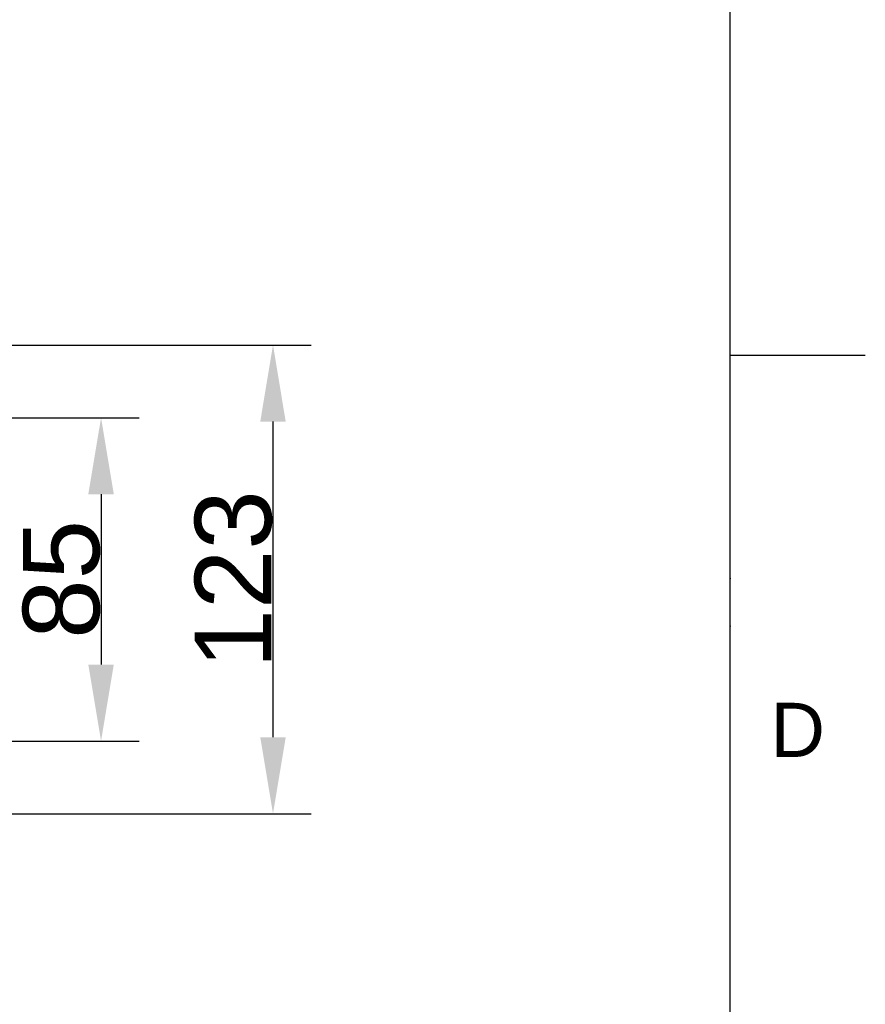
# Model space of a CAD drawing. Header units: millimetres. Extents: x 580 to 2065, y -13 to 1037.
# Tile 7 of 8: x 1844 to 2065, y 244 to 502. Entities that reach past the tile are written whole.
import ezdxf

# ---------------------------------------------------------------- set-up
doc = ezdxf.new("R2010")
doc.units = ezdxf.units.MM
doc.header["$LTSCALE"] = 0.1
doc.layers.add('DEFAULT', color=7, linetype='Continuous')
doc.styles.add('ARIAL', font='arial_0.ttf')
doc.styles.get("Standard").update_dxf_attribs({"font": 'arial_0.ttf'})
doc.dimstyles.new('DIMENSION STYLE 01', dxfattribs={"dimtxt": 20, "dimasz": 20, "dimexe": 10, "dimexo": 0.5, "dimgap": 0.09, "dimtad": 1, "dimtoh": 1, "dimdec": 0, "dimzin": 0, "dimdsep": 46, "dimtxsty": 'ARIAL', "dimcen": 0.5, "dimadec": 1, "dimazin": 0, "dimtfac": 1, "dimtdec": 4, "dimtofl": 0, "dimtmove": 0, "dimatfit": 3, "dimfxl": 1, "dimtolj": 1, "dimtzin": 0, "dimarcsym": 0})

# ---------------------------------------------------------------- blocks, each defined once
blk = doc.blocks.new('*D93')
at = {"layer": 'DEFAULT', "color": 0, "lineweight": -2, "transparency": 16777216}
for p, q in [((1829.04, 416.45), (1919.85, 416.45)), ((1909.85, 396.45), (1909.85, 313.95)), ((1829.04, 293.95), (1919.85, 293.95))]:
    blk.add_line(p, q, dxfattribs=at)
at = {"layer": 'DEFAULT', "color": 0, "transparency": 16777216}
for points in [[(1906.52, 396.45), (1913.18, 396.45), (1909.85, 416.45)], [(1906.52, 313.95), (1913.18, 313.95), (1909.85, 293.95)]]:
    blk.add_solid(points, dxfattribs=at)
at = {"layer": 'Defpoints', "color": 0, "transparency": 16777216}
for p in [(1828.54, 416.45), (1828.54, 293.95), (1909.85, 293.95)]:
    blk.add_point(p, dxfattribs=at)
at = {"layer": 'DEFAULT', "color": 0, "transparency": 16777216, "insert": (1899.54, 355.2), "char_height": 20, "attachment_point": 5, "rotation": 90, "style": 'ARIAL'}
blk.add_mtext('\\A1;123', dxfattribs=at)
blk = doc.blocks.new('*D94')
at = {"layer": 'DEFAULT', "color": 0, "lineweight": -2, "transparency": 16777216}
for p, q in [((1829.04, 397.45), (1874.9, 397.45)), ((1864.9, 377.45), (1864.9, 332.95)), ((1829.04, 312.95), (1874.9, 312.95))]:
    blk.add_line(p, q, dxfattribs=at)
at = {"layer": 'DEFAULT', "color": 0, "transparency": 16777216}
for points in [[(1861.56, 377.45), (1868.23, 377.45), (1864.9, 397.45)], [(1861.56, 332.95), (1868.23, 332.95), (1864.9, 312.95)]]:
    blk.add_solid(points, dxfattribs=at)
at = {"layer": 'Defpoints', "color": 0, "transparency": 16777216}
for p in [(1828.54, 397.45), (1828.54, 312.95), (1864.9, 312.95)]:
    blk.add_point(p, dxfattribs=at)
at = {"layer": 'DEFAULT', "color": 0, "transparency": 16777216, "insert": (1854.59, 355.2), "char_height": 20, "attachment_point": 5, "rotation": 90, "style": 'ARIAL'}
blk.add_mtext('\\A1;85', dxfattribs=at)

msp = doc.modelspace()

# ---------------------------------------------------------------- linework, layer by layer
for p, q in [((2029.35, 22.08), (2029.35, 1001.37)), ((2029.35, 413.8), (2064.71, 413.8))]:
    msp.add_line(p, q)
for p in [(2029.35, 413.8), (2029.35, 355.44), (2029.35, 342.94)]:
    msp.add_point(p)

# ---------------------------------------------------------------- texts
at = {"insert": (2047.03, 315.87), "char_height": 14.14, "attachment_point": 5}
msp.add_mtext_dynamic_manual_height_columns('D', width=10, gutter_width=12.5, heights=[0], dxfattribs=at)

# ---------------------------------------------------------------- dimensions: what is measured, and where the dimension line sits
at = {"layer": 'DEFAULT'}
for base, p1, p2, picture, middle in [((1909.8504, 293.9521), (1828.5423, 416.4522), (1828.5423, 293.9521), '*D93', (1899.5421, 355.2022)), ((1864.8958, 312.9521), (1828.5423, 397.4522), (1828.5423, 312.9521), '*D94', (1854.5943, 355.2022))]:
    dim = msp.add_linear_dim(base=base, p1=p1, p2=p2, angle=90, dimstyle='DIMENSION STYLE 01', dxfattribs=at)
    dim.commit()
    dim.dimension.update_dxf_attribs({"geometry": picture, "text_midpoint": middle})

doc.saveas('drawing.dxf')
